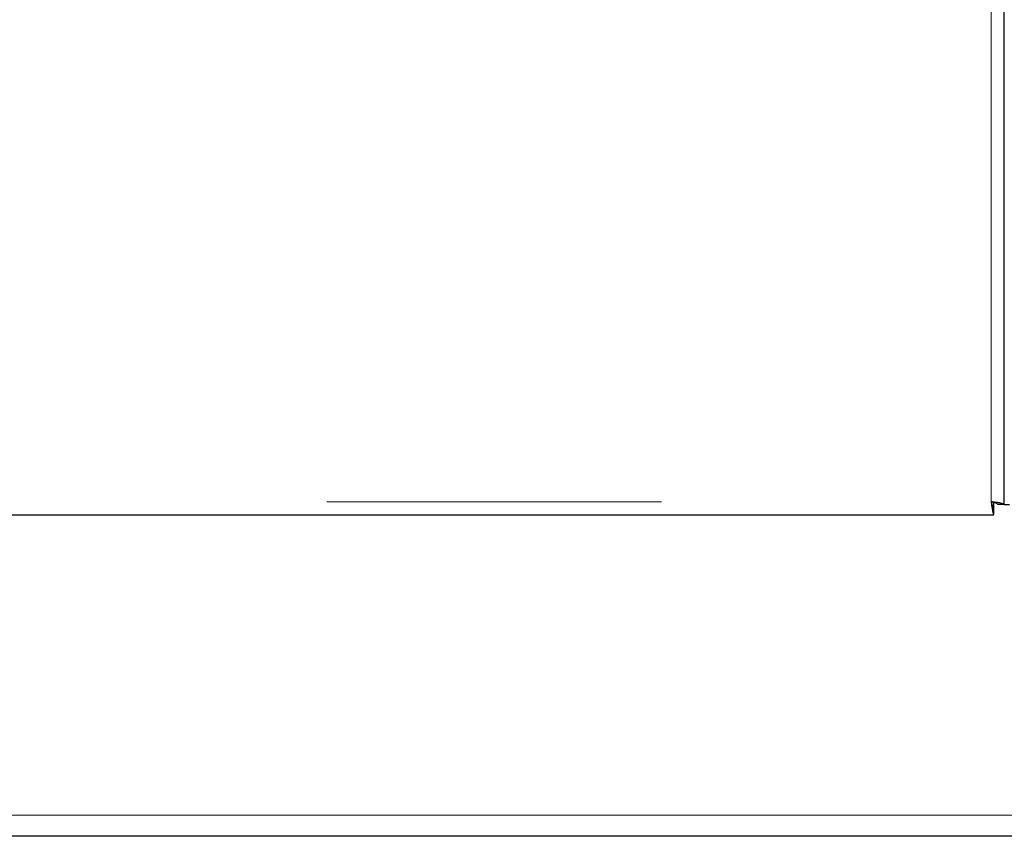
# Model space of a CAD drawing. Header units: millimetres. Extents: x 18 to 263, y 61 to 154.
# Tile 46 of 74: x 165.66 to 169.39, y 63.59 to 66.69. Entities that reach past the tile are written whole.
import ezdxf

# ---------------------------------------------------------------- set-up
doc = ezdxf.new("R2010")
doc.units = ezdxf.units.MM
doc.linetypes.add('PHANTOM', pattern=[12.7, 6.35, -1.27, 1.27, -1.27, 1.27, -1.27])

msp = doc.modelspace()

# ---------------------------------------------------------------- linework, layer by layer
at = {"color": 8, "linetype": 'PHANTOM', "lineweight": 18}
for p, q in [((169.3428, 64.8563), (169.3428, 89.9363)), ((159.2028, 64.8563), (169.3428, 64.8563)), ((208.3128, 63.6663), (159.1828, 63.6663))]:
    msp.add_line(p, q, dxfattribs=at)
at = {"color": 7, "linetype": 'Continuous', "lineweight": 25}
for p, q in [((169.3928, 64.8455), (169.3928, 89.9472)), ((169.3537, 64.8313), (169.3537, 64.8531)), ((169.3928, 64.8455), (169.3678, 64.8455)), ((169.3928, 64.8455), (169.4128, 64.8455)), ((159.192, 64.8063), (169.3537, 64.8063)), ((169.3537, 64.8063), (169.3537, 64.8313)), ((195.9919, 63.5863), (164.0738, 63.5863))]:
    msp.add_line(p, q, dxfattribs=at)
for points, knots in [([(169.3428, 64.8563), (169.3437, 64.8498), (169.3455, 64.8367), (169.3483, 64.8202), (169.351, 64.8086), (169.3528, 64.8071), (169.3537, 64.8063)], [0, 0, 0, 0, 0.249999, 0.500002, 0.750012, 1, 1, 1, 1]), ([(169.3428, 64.8563), (169.3437, 64.8531), (169.3455, 64.8465), (169.3483, 64.8383), (169.351, 64.8325), (169.3528, 64.8317), (169.3537, 64.8313)], [0, 0, 0, 0, 0.249991, 0.49999, 0.749992, 1, 1, 1, 1]), ([(169.3928, 64.8455), (169.3921, 64.8464), (169.3906, 64.8482), (169.379, 64.8509), (169.3625, 64.8536), (169.3494, 64.8554), (169.3428, 64.8563)], [0, 0, 0, 0, 0.249985, 0.499993, 0.750001, 1, 1, 1, 1]), ([(169.3678, 64.8455), (169.3675, 64.8464), (169.3667, 64.8482), (169.3609, 64.8509), (169.3527, 64.8536), (169.3461, 64.8554), (169.3428, 64.8563)], [0, 0, 0, 0, 0.250003, 0.5, 0.749997, 1, 1, 1, 1])]:
    msp.add_open_spline(points, degree=3, knots=knots, dxfattribs=at)

doc.saveas('drawing.dxf')
